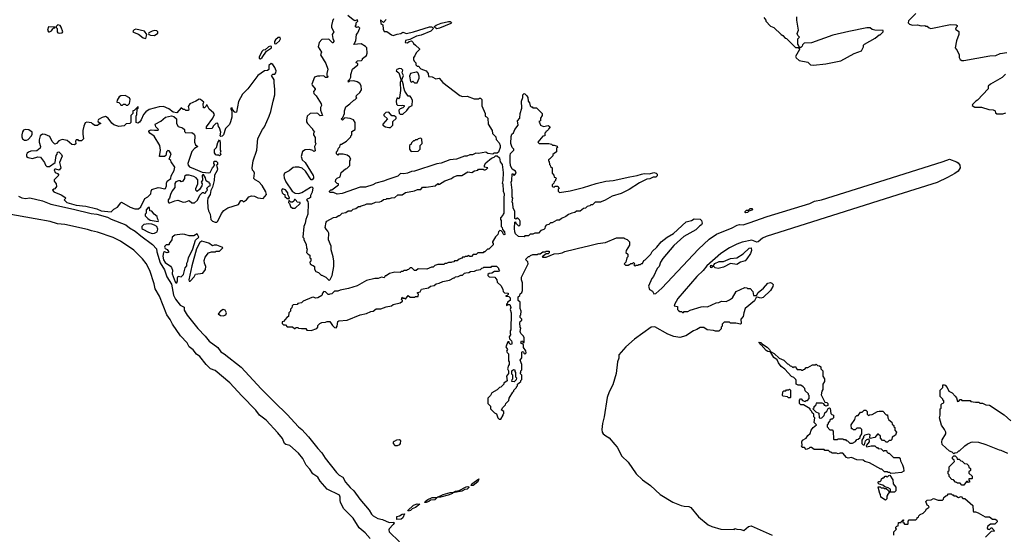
# Model space of a CAD drawing. Extents: x 2206940 to 2356632, y 511582 to 673215.
# Tile 126 of 228: x 2300840 to 2311900, y 575746 to 581531. Entities that reach past the tile are written whole.
import ezdxf

# ---------------------------------------------------------------- set-up
doc = ezdxf.new("R2010")
doc.units = 0

msp = doc.modelspace()

# ---------------------------------------------------------------- linework, layer by layer
at = {"layer": '0CON10XD'}
for points in [[(2304955, 581534), (2304925, 581500), (2304892, 581528), (2304895, 581490), (2304920, 581475), (2304922, 581425), (2304935, 581400), (2304965, 581398), (2305015, 581360), (2305035, 581352), (2305081, 581369), (2305120, 581375), (2305145, 581392), (2305186, 581376), (2305265, 581394), (2305445, 581451), (2305465, 581452), (2305482, 581445), (2305486, 581435), (2305482, 581425), (2305458, 581402), (2305351, 581359), (2305299, 581345), (2305222, 581308), (2305175, 581296), (2305170, 581275), (2305195, 581270), (2305213, 581287), (2305242, 581292), (2305260, 581275), (2305262, 581262), (2305286, 581246), (2305330, 581205), (2305330, 581195), (2305292, 581158), (2305280, 581125), (2305262, 581105), (2305263, 581083), (2305270, 581065), (2305290, 581045), (2305290, 581025), (2305305, 581010), (2305325, 581010), (2305330, 580995), (2305345, 580980), (2305406, 580956), (2305427, 580927), (2305432, 580892), (2305475, 580888), (2305515, 580868), (2305552, 580872), (2305592, 580825), (2305785, 580678), (2305815, 580668), (2305865, 580670), (2305945, 580640), (2305995, 580640), (2306005, 580650), (2306015, 580650), (2306030, 580635), (2306033, 580563), (2306067, 580477), (2306070, 580445), (2306085, 580440), (2306098, 580425), (2306102, 580355), (2306148, 580285), (2306152, 580252), (2306190, 580215), (2306193, 580183), (2306227, 580147), (2306238, 580115), (2306237, 580093), (2306217, 580043), (2306205, 580030), (2306165, 580030), (2306155, 580020), (2306098, 580028), (2306075, 580042), (2305995, 580028), (2305965, 580030), (2305927, 580013), (2305895, 580012), (2305862, 579998), (2305835, 579998), (2305745, 579962), (2305670, 579955), (2305575, 579918), (2305525, 579910), (2305275, 579830), (2305240, 579825), (2305196, 579804), (2305155, 579798), (2305118, 579802), (2305087, 579773), (2304977, 579733), (2304926, 579714), (2304840, 579695), (2304807, 579673), (2304725, 579648), (2304665, 579649), (2304463, 579577), (2304405, 579568), (2304365, 579588), (2304325, 579590), (2304320, 579595), (2304320, 579605), (2304335, 579620), (2304345, 579620), (2304420, 579675), (2304420, 579685), (2304405, 579690), (2304388, 579708), (2304390, 579735), (2304405, 579750), (2304440, 579765), (2304450, 579815), (2304500, 579855), (2304515, 579860), (2304547, 579893), (2304550, 579945), (2304558, 579965), (2304545, 579990), (2304517, 580007), (2304475, 580018), (2304422, 580018), (2304415, 580010), (2304400, 580025), (2304400, 580045), (2304410, 580055), (2304420, 580085), (2304437, 580103), (2304445, 580130), (2304455, 580130), (2304510, 580165), (2304560, 580215), (2304560, 580225), (2304570, 580235), (2304570, 580275), (2304610, 580295), (2304608, 580375), (2304590, 580405), (2304552, 580422), (2304492, 580428), (2304465, 580400), (2304450, 580415), (2304468, 580432), (2304488, 580475), (2304488, 580505), (2304505, 580550), (2304550, 580585), (2304592, 580628), (2304605, 580630), (2304628, 580652), (2304620, 580665), (2304622, 580678), (2304659, 580711), (2304678, 580742), (2304677, 580787), (2304660, 580815), (2304632, 580832), (2304595, 580842), (2304545, 580840), (2304535, 580830), (2304530, 580845), (2304548, 580862), (2304560, 580885), (2304560, 580915), (2304580, 580975), (2304640, 581025), (2304640, 581040), (2304622, 581042), (2304620, 581055), (2304635, 581070), (2304678, 581072), (2304690, 581085), (2304690, 581095), (2304735, 581130), (2304742, 581155), (2304740, 581215), (2304725, 581230), (2304675, 581258), (2304592, 581252), (2304617, 581293), (2304622, 581365), (2304640, 581385), (2304660, 581435), (2304645, 581450), (2304625, 581442), (2304610, 581455), (2304620, 581475), (2304620, 581495), (2304640, 581515), (2304635, 581530), (2304605, 581520), (2304585, 581530), (2304525, 581580)], [(2309200, 581555), (2309220, 581525), (2309220, 581515), (2309275, 581460), (2309310, 581445), (2309394, 581364), (2309413, 581353), (2309440, 581325), (2309455, 581320), (2309555, 581220), (2309585, 581220), (2309598, 581208), (2309600, 581195), (2309553, 581117), (2309562, 581102), (2309595, 581072), (2309692, 581052), (2309724, 581024), (2309755, 581020), (2309895, 581034), (2310065, 581070), (2310215, 581150), (2310295, 581182), (2310320, 581225), (2310320, 581245), (2310330, 581255), (2310450, 581325), (2310495, 581360), (2310505, 581360), (2310540, 581395), (2310538, 581408), (2310445, 581412), (2310415, 581420), (2310395, 581438), (2310355, 581440), (2310155, 581400), (2309973, 581357), (2309735, 581272), (2309653, 581267), (2309632, 581248), (2309630, 581235), (2309615, 581220), (2309605, 581220), (2309592, 581232), (2309590, 581245), (2309580, 581255), (2309580, 581315), (2309600, 581335), (2309582, 581352), (2309572, 581375), (2309590, 581415), (2309568, 581525), (2309570, 581565)], [(2310905, 581602), (2310825, 581520), (2310820, 581495), (2310835, 581480), (2310868, 581468), (2310925, 581472), (2310965, 581462), (2311007, 581467), (2311015, 581460), (2311035, 581460), (2311055, 581438), (2311075, 581431), (2311295, 581476), (2311360, 581475), (2311370, 581465), (2311370, 581455), (2311360, 581445), (2311353, 581423), (2311388, 581398), (2311390, 581365), (2311362, 581295), (2311348, 581215), (2311370, 581185), (2311392, 581135), (2311392, 581105), (2311405, 581082), (2311425, 581073), (2311444, 581074), (2311736, 581124), (2311805, 581127), (2311855, 581150), (2311928, 581162)], [(2301285, 581381), (2301315, 581382), (2301326, 581395), (2301305, 581448), (2301295, 581467), (2301270, 581475), (2301250, 581455), (2301250, 581445), (2301262, 581432), (2301262, 581395), (2301270, 581385), (2301285, 581381)], [(2304365, 581540), (2304354, 581516), (2304342, 581465), (2304342, 581445), (2304368, 581395), (2304350, 581365), (2304358, 581318), (2304370, 581295), (2304370, 581285), (2304358, 581272), (2304352, 581272), (2304318, 581308), (2304305, 581312), (2304233, 581307), (2304202, 581275), (2304192, 581225), (2304230, 581165), (2304220, 581135), (2304277, 581037), (2304300, 580975), (2304290, 580925), (2304290, 580905), (2304300, 580895), (2304298, 580882), (2304275, 580880), (2304255, 580900), (2304212, 580898)], [(2305525, 581430), (2305502, 581442), (2305501, 581455), (2305519, 581471), (2305575, 581493), (2305655, 581512), (2305675, 581512), (2305688, 581505), (2305691, 581495), (2305683, 581487), (2305555, 581435), (2305525, 581430)], [(2301175, 581394), (2301198, 581405), (2301212, 581428), (2301225, 581440), (2301235, 581440), (2301238, 581448), (2301165, 581450), (2301152, 581415), (2301163, 581395), (2301175, 581394)], [(2302255, 581320), (2302268, 581365), (2302241, 581401), (2302145, 581424), (2302125, 581418), (2302113, 581405), (2302112, 581395), (2302126, 581386), (2302175, 581370), (2302225, 581329), (2302255, 581320)], [(2302355, 581352), (2302390, 581380), (2302391, 581395), (2302382, 581405), (2302355, 581409), (2302327, 581403), (2302292, 581385), (2302287, 581375), (2302290, 581365), (2302308, 581358), (2302355, 581352)], [(2303545, 581090), (2303563, 581107), (2303612, 581178), (2303670, 581215), (2303668, 581228), (2303655, 581232), (2303635, 581227), (2303598, 581192), (2303575, 581187), (2303565, 581178), (2303528, 581115), (2303530, 581095), (2303545, 581090)], [(2303715, 581258), (2303725, 581262), (2303758, 581295), (2303768, 581315), (2303765, 581330), (2303745, 581330), (2303712, 581305), (2303703, 581285), (2303703, 581263), (2303715, 581258)], [(2303055, 579254), (2303066, 579265), (2303105, 579352), (2303133, 579385), (2303178, 579415), (2303297, 579453), (2303325, 579500), (2303338, 579498), (2303355, 579482), (2303388, 579505), (2303415, 579538), (2303445, 579552), (2303477, 579547), (2303515, 579528), (2303575, 579520), (2303612, 579565), (2303604, 579595), (2303565, 579666), (2303525, 579710), (2303485, 579730), (2303470, 579745), (2303477, 579805), (2303470, 579825), (2303455, 579840), (2303451, 579865), (2303463, 579945), (2303502, 580065), (2303516, 580194), (2303566, 580295), (2303590, 580325), (2303644, 580446), (2303662, 580498), (2303686, 580616), (2303704, 580685), (2303707, 580745), (2303698, 580825), (2303700, 580855), (2303670, 580905), (2303682, 580918), (2303705, 580920), (2303718, 580932), (2303720, 580955), (2303706, 580995), (2303685, 581028), (2303663, 581037), (2303640, 581015), (2303638, 580972), (2303625, 580960), (2303590, 580955), (2303515, 580903), (2303404, 580755), (2303342, 580695), (2303298, 580612), (2303275, 580492), (2303265, 580488), (2303255, 580492), (2303232, 580522), (2303225, 580540), (2303212, 580538), (2303210, 580525), (2303220, 580515), (2303222, 580495), (2303224, 580435), (2303209, 580381), (2303196, 580354), (2303153, 580307), (2303130, 580235), (2303115, 580220), (2303098, 580218), (2303090, 580225), (2303099, 580265), (2303083, 580315), (2303072, 580332), (2303065, 580368), (2303043, 580365), (2303012, 580335), (2303001, 580309), (2302940, 580305), (2302940, 580325), (2303011, 580425), (2303027, 580465), (2303018, 580485), (2302968, 580525), (2302945, 580570), (2302935, 580570), (2302930, 580555), (2302915, 580540), (2302905, 580540), (2302900, 580585), (2302910, 580605), (2302870, 580635), (2302855, 580638), (2302820, 580615), (2302752, 580585), (2302732, 580555), (2302740, 580525), (2302735, 580512), (2302705, 580510), (2302695, 580520), (2302675, 580520), (2302655, 580540), (2302606, 580484), (2302562, 580492), (2302515, 580529), (2302455, 580556), (2302405, 580550), (2302295, 580520), (2302255, 580497), (2302231, 580465), (2302205, 580407), (2302185, 580380), (2302165, 580368), (2302150, 580375), (2302148, 580405), (2302148, 580445), (2302157, 580465), (2302160, 580525), (2302170, 580535), (2302170, 580550), (2302165, 580550), (2302125, 580510), (2302110, 580505), (2302110, 580475), (2302090, 580455), (2302090, 580375), (2302077, 580363), (2302035, 580360), (2302012, 580338), (2301955, 580330), (2301899, 580349), (2301876, 580366), (2301834, 580424), (2301805, 580442), (2301765, 580432), (2301725, 580408), (2301718, 580395), (2301722, 580382), (2301750, 580365), (2301732, 580358), (2301715, 580340), (2301685, 580342), (2301658, 580362), (2301645, 580372), (2301595, 580380), (2301575, 580370), (2301559, 580335), (2301548, 580285), (2301548, 580245), (2301557, 580193), (2301535, 580170), (2301505, 580170), (2301495, 580180), (2301475, 580180), (2301468, 580165), (2301470, 580135), (2301455, 580123), (2301425, 580127), (2301373, 580173), (2301315, 580183), (2301280, 580170), (2301255, 580138), (2301235, 580130), (2301205, 580162), (2301179, 580219), (2301125, 580241), (2301097, 580243), (2301071, 580225), (2301058, 580182), (2301057, 580155), (2301074, 580105), (2301068, 580085), (2301032, 580058), (2300965, 580052), (2300938, 580042), (2300925, 580029), (2300918, 580015), (2300918, 579995), (2300935, 579981), (2300985, 579969), (2301042, 579988), (2301074, 579984), (2301119, 579925), (2301128, 579895), (2301145, 579882), (2301175, 579880), (2301238, 579925), (2301250, 580005), (2301262, 580018), (2301265, 580040), (2301280, 580045), (2301310, 580015), (2301317, 579997), (2301288, 579925), (2301302, 579865), (2301285, 579838), (2301245, 579850), (2301235, 579850), (2301228, 579842), (2301238, 579815), (2301263, 579803), (2301278, 579785), (2301228, 579732), (2301228, 579715), (2301250, 579685), (2301252, 579655), (2301235, 579628), (2301223, 579627), (2301210, 579615), (2301222, 579595), (2301304, 579564), (2301347, 579537), (2301357, 579523), (2301338, 579505), (2301370, 579475), (2301473, 579445), (2301584, 579434), (2301705, 579404), (2301755, 579382), (2301868, 579372), (2301899, 579401), (2301938, 579422), (2301975, 579472), (2301985, 579478), (2302082, 579422), (2302135, 579404), (2302176, 579404), (2302201, 579429), (2302245, 579520), (2302279, 579541), (2302313, 579575), (2302316, 579605), (2302325, 579623), (2302395, 579643), (2302421, 579641), (2302465, 579628), (2302478, 579635), (2302490, 579665), (2302488, 579695), (2302498, 579715), (2302538, 579745), (2302543, 579777), (2302576, 579834), (2302583, 579875), (2302540, 579935), (2302538, 579948), (2302520, 579965), (2302540, 580025), (2302518, 580058), (2302505, 580060), (2302490, 580045), (2302480, 580005), (2302468, 579992), (2302410, 579995), (2302421, 580065), (2302413, 580115), (2302352, 580222), (2302303, 580255), (2302290, 580275), (2302294, 580286), (2302316, 580294), (2302355, 580288), (2302395, 580290), (2302400, 580295), (2302368, 580325), (2302360, 580355), (2302425, 580392), (2302478, 580435), (2302545, 580451), (2302572, 580442), (2302603, 580415), (2302602, 580365), (2302620, 580330), (2302670, 580315), (2302690, 580295), (2302690, 580275), (2302705, 580260), (2302772, 580262), (2302800, 580245), (2302808, 580225), (2302802, 580155), (2302816, 580126), (2302840, 580105), (2302805, 580082), (2302775, 580048), (2302729, 579915), (2302734, 579894), (2302748, 579878), (2302810, 579850), (2302888, 579818), (2302965, 579808), (2302978, 579815), (2303004, 579866), (2303030, 579895), (2303020, 579915), (2303025, 579940), (2303045, 579940), (2303060, 579925), (2303060, 579905), (2303050, 579895), (2303062, 579855), (2303059, 579835), (2303027, 579785), (2303023, 579725), (2303005, 579650), (2302988, 579612), (2302981, 579565), (2302953, 579525), (2302948, 579495), (2302952, 579415), (2302961, 579381), (2302981, 579345), (2302986, 579285), (2303005, 579266), (2303035, 579254), (2303055, 579254)], [(2305145, 580470), (2305189, 580511), (2305217, 580553), (2305250, 580565), (2305253, 580625), (2305235, 580660), (2305225, 580670), (2305205, 580670), (2305166, 580726), (2305154, 580764), (2305153, 580795), (2305140, 580835), (2305130, 580845), (2305150, 580905), (2305138, 580935), (2305143, 580963), (2305128, 580978), (2305105, 580983), (2305077, 580973), (2305070, 580955), (2305100, 580935), (2305122, 580862), (2305122, 580845), (2305114, 580825), (2305117, 580735), (2305108, 580655), (2305095, 580640), (2305085, 580650), (2305075, 580650), (2305068, 580615), (2305073, 580583), (2305085, 580570), (2305125, 580568), (2305145, 580572), (2305157, 580567), (2305158, 580555), (2305145, 580540), (2305112, 580528), (2305100, 580515), (2305102, 580482), (2305115, 580470), (2305145, 580470)], [(2305305, 580822), (2305328, 580875), (2305328, 580895), (2305315, 580930), (2305305, 580940), (2305295, 580940), (2305230, 580925), (2305218, 580895), (2305230, 580835), (2305245, 580830), (2305255, 580840), (2305273, 580823), (2305305, 580822)], [(2311915, 580918), (2311875, 580882), (2311744, 580806), (2311720, 580785), (2311720, 580755), (2311600, 580625), (2311580, 580615), (2311542, 580578), (2311540, 580565), (2311568, 580548), (2311645, 580548), (2311725, 580520), (2311777, 580517), (2311798, 580508), (2311800, 580485), (2311815, 580472), (2311885, 580473), (2311917, 580483)], [(2304212, 580898), (2304185, 580898), (2304150, 580885), (2304120, 580805), (2304124, 580794), (2304160, 580755), (2304160, 580745), (2304140, 580725), (2304143, 580703), (2304170, 580675), (2304227, 580587), (2304230, 580565), (2304220, 580545), (2304220, 580515), (2304240, 580455), (2304215, 580450), (2304190, 580475), (2304172, 580482), (2304103, 580477), (2304070, 580445), (2304062, 580405), (2304063, 580383), (2304073, 580363), (2304130, 580305), (2304130, 580295), (2304150, 580265), (2304140, 580255), (2304140, 580235), (2304160, 580205), (2304160, 580155), (2304168, 580135), (2304152, 580105), (2304160, 580055), (2304145, 580050), (2304132, 580062), (2304095, 580072), (2304045, 580068), (2304015, 580050), (2304000, 579995), (2304012, 579955), (2304048, 579925), (2304135, 579780), (2304142, 579765), (2304142, 579748), (2304125, 579730), (2304115, 579732), (2304049, 579829), (2304011, 579861), (2303975, 579874), (2303935, 579874), (2303912, 579868), (2303865, 579831), (2303815, 579806), (2303807, 579785), (2303811, 579755), (2303830, 579710), (2303899, 579605), (2303935, 579582), (2303975, 579578), (2304010, 579590), (2304105, 579650), (2304122, 579652), (2304132, 579642), (2304126, 579594), (2304108, 579555), (2304107, 579533), (2304097, 579523), (2304070, 579515), (2304062, 579505), (2304077, 579487), (2304082, 579465), (2304078, 579345), (2304053, 579285), (2304047, 579243), (2304032, 579205), (2304020, 579085), (2304030, 579075), (2304030, 579055), (2304057, 579007), (2304063, 578963), (2304070, 578955), (2304063, 578913), (2304080, 578895), (2304100, 578885), (2304100, 578855), (2304110, 578845), (2304110, 578815), (2304100, 578805), (2304102, 578785), (2304125, 578770), (2304138, 578768), (2304150, 578755), (2304150, 578725), (2304165, 578700), (2304195, 578690), (2304225, 578660), (2304235, 578660), (2304277, 578637), (2304315, 578600), (2304328, 578612), (2304348, 578655), (2304368, 578755), (2304368, 578815), (2304362, 578865), (2304338, 578945), (2304338, 578985), (2304308, 579058), (2304312, 579132), (2304302, 579155), (2304282, 579175), (2304272, 579195), (2304282, 579255), (2304290, 579265), (2304363, 579307), (2304395, 579312), (2304425, 579330), (2304435, 579330), (2304463, 579357), (2304505, 579362), (2304528, 579382), (2304567, 579383), (2304585, 579400), (2304615, 579410), (2304645, 579430), (2304665, 579430), (2304675, 579440), (2304715, 579448), (2304738, 579462), (2304795, 579462), (2304835, 579480), (2304885, 579482), (2304905, 579490), (2304925, 579510), (2304957, 579513), (2304965, 579520), (2304995, 579520), (2305015, 579530), (2305055, 579532), (2305088, 579562), (2305136, 579564), (2305175, 579588), (2305275, 579608), (2305308, 579622), (2305345, 579622), (2305365, 579650), (2305405, 579648), (2305507, 579663), (2305535, 579690), (2305545, 579680), (2305555, 579682), (2305615, 579718), (2305690, 579745), (2305708, 579762), (2305755, 579778), (2305805, 579780), (2305875, 579820), (2305917, 579813), (2305948, 579832), (2305985, 579840), (2305995, 579850), (2306045, 579850), (2306053, 579843), (2306067, 579843), (2306085, 579850), (2306100, 579865), (2306060, 579875), (2306060, 579895), (2306077, 579923), (2306140, 579975), (2306170, 579985), (2306185, 580000), (2306205, 580000), (2306228, 579978), (2306238, 579935), (2306258, 579905), (2306272, 579815), (2306268, 579725), (2306260, 579695), (2306268, 579685), (2306272, 579605), (2306282, 579575), (2306278, 579525), (2306280, 579355), (2306270, 579345), (2306268, 579332), (2306240, 579305), (2306240, 579285), (2306250, 579275), (2306250, 579205), (2306260, 579195), (2306262, 579172), (2306287, 579147), (2306290, 579115), (2306282, 579112), (2306270, 579125), (2306268, 579138), (2306248, 579158), (2306235, 579160), (2306220, 579145), (2306210, 579115), (2306185, 579090), (2306150, 579035), (2306150, 579025), (2306160, 579015), (2306158, 579002), (2306108, 578952), (2306095, 578950), (2306065, 578920), (2306055, 578920), (2306045, 578910), (2305985, 578910), (2305968, 578892), (2305935, 578890), (2305915, 578870), (2305895, 578870), (2305885, 578880), (2305865, 578870), (2305845, 578870), (2305835, 578860), (2305815, 578860), (2305805, 578850), (2305775, 578840), (2305755, 578820), (2305725, 578820), (2305715, 578810), (2305693, 578807), (2305685, 578800), (2305655, 578800), (2305635, 578790), (2305615, 578790), (2305605, 578780), (2305535, 578780), (2305502, 578768), (2305485, 578750), (2305465, 578750), (2305412, 578728), (2305315, 578730), (2305295, 578710), (2305275, 578710), (2305245, 578740), (2305225, 578740), (2305208, 578722), (2305195, 578720), (2305185, 578710), (2305155, 578710), (2305145, 578700), (2305125, 578700), (2305115, 578690), (2305055, 578692), (2304995, 578678), (2304955, 578650), (2304945, 578650), (2304935, 578630), (2304905, 578638), (2304865, 578622), (2304828, 578622), (2304735, 578598), (2304632, 578538), (2304535, 578508), (2304438, 578492), (2304415, 578480), (2304375, 578480), (2304345, 578450), (2304323, 578447), (2304315, 578440), (2304305, 578440), (2304275, 578473), (2304255, 578477), (2304240, 578455), (2304235, 578430), (2304187, 578403), (2304165, 578402), (2304135, 578412), (2304121, 578409), (2304023, 578367), (2304005, 578350), (2303965, 578340), (2303955, 578330), (2303910, 578325), (2303900, 578315), (2303898, 578292), (2303883, 578277), (2303880, 578255), (2303863, 578237), (2303860, 578195), (2303840, 578185), (2303805, 578140), (2303790, 578135), (2303790, 578115), (2303805, 578100), (2303825, 578100), (2303845, 578080), (2303905, 578080), (2303925, 578060), (2303935, 578060), (2303945, 578070), (2303965, 578070), (2303973, 578063), (2304005, 578058), (2304055, 578060), (2304065, 578040), (2304115, 578038), (2304179, 578061), (2304190, 578075), (2304190, 578095), (2304210, 578115), (2304233, 578127), (2304275, 578130), (2304295, 578140), (2304325, 578140), (2304353, 578093), (2304375, 578071), (2304395, 578068), (2304406, 578085), (2304413, 578137), (2304423, 578147), (2304520, 578155), (2304665, 578212), (2304735, 578228), (2304785, 578252), (2304810, 578255), (2304845, 578280), (2304895, 578282), (2304955, 578303), (2305016, 578314), (2305035, 578330), (2305115, 578348), (2305140, 578365), (2305140, 578375), (2305130, 578385), (2305135, 578410), (2305145, 578400), (2305165, 578400), (2305175, 578390), (2305205, 578430), (2305225, 578410), (2305275, 578410), (2305285, 578420), (2305315, 578420), (2305320, 578445), (2305310, 578455), (2305310, 578465), (2305338, 578472), (2305355, 578500), (2305432, 578518), (2305453, 578537), (2305497, 578543), (2305518, 578562), (2305552, 578568), (2305593, 578587), (2305667, 578603), (2305715, 578630), (2305725, 578630), (2305735, 578640), (2305767, 578643), (2305795, 578660), (2305815, 578660), (2305835, 578680), (2305853, 578687), (2305885, 578690), (2305905, 578700), (2305947, 578703), (2305973, 578717), (2306017, 578723), (2306032, 578738), (2306045, 578740), (2306055, 578750), (2306085, 578750), (2306135, 578750), (2306145, 578760), (2306195, 578760), (2306218, 578738), (2306220, 578725), (2306230, 578715), (2306218, 578702), (2306175, 578700), (2306145, 578680), (2306113, 578677), (2306100, 578665), (2306100, 578655), (2306115, 578640), (2306178, 578638), (2306200, 578605), (2306202, 578582), (2306248, 578538), (2306267, 578497), (2306270, 578475), (2306285, 578460), (2306328, 578458), (2306328, 578442), (2306315, 578430), (2306302, 578428), (2306302, 578422), (2306335, 578420), (2306350, 578405), (2306350, 578375), (2306320, 578355), (2306320, 578345), (2306310, 578335), (2306310, 578320), (2306325, 578330), (2306345, 578328), (2306358, 578295), (2306350, 578275), (2306362, 578235), (2306358, 578045), (2306350, 578035), (2306350, 578005), (2306358, 577995), (2306340, 577965), (2306342, 577942), (2306365, 577920), (2306370, 577905), (2306370, 577885), (2306355, 577880), (2306340, 577895), (2306338, 577908), (2306325, 577910), (2306302, 577855), (2306320, 577825), (2306310, 577805), (2306315, 577790), (2306330, 577775), (2306332, 577695), (2306340, 577685), (2306340, 577655), (2306330, 577645), (2306320, 577605), (2306330, 577585), (2306330, 577555), (2306310, 577525), (2306317, 577473), (2306280, 577445), (2306278, 577432), (2306245, 577400), (2306230, 577395), (2306205, 577370), (2306144, 577336), (2306130, 577305), (2306100, 577275), (2306100, 577215), (2306130, 577185), (2306130, 577155), (2306172, 577112), (2306195, 577100), (2306210, 577055), (2306225, 577040), (2306245, 577040), (2306270, 577085), (2306270, 577095), (2306280, 577105), (2306278, 577128), (2306250, 577145), (2306260, 577155), (2306262, 577168), (2306298, 577202), (2306300, 577215), (2306335, 577250), (2306340, 577275), (2306380, 577345)], [(2302035, 580570), (2302055, 580572), (2302072, 580588), (2302080, 580635), (2302073, 580653), (2302025, 580680), (2301976, 580676), (2301959, 580665), (2301934, 580625), (2301930, 580605), (2301955, 580600), (2301970, 580585), (2301975, 580570), (2301995, 580570), (2302005, 580580), (2302025, 580580), (2302035, 580570)], [(2306505, 579090), (2306442, 579092), (2306410, 579125), (2306402, 579145), (2306398, 579185), (2306400, 579255), (2306408, 579258), (2306412, 579242), (2306445, 579210), (2306460, 579225), (2306460, 579265), (2306455, 579280), (2306435, 579300), (2306425, 579300), (2306415, 579290), (2306400, 579295), (2306400, 579375), (2306382, 579415), (2306380, 579465), (2306372, 579485), (2306378, 579525), (2306372, 579535), (2306372, 579615), (2306362, 579705), (2306370, 579725), (2306372, 579798), (2306378, 579798), (2306395, 579780), (2306418, 579805), (2306408, 579828), (2306372, 579852), (2306353, 579893), (2306348, 579935), (2306348, 580005), (2306353, 580027), (2306390, 580065), (2306390, 580075), (2306373, 580093), (2306358, 580138), (2306361, 580219), (2306370, 580245), (2306385, 580260), (2306403, 580297), (2306438, 580345), (2306430, 580395), (2306458, 580425), (2306462, 580475), (2306480, 580535), (2306478, 580615), (2306492, 580655), (2306493, 580687), (2306505, 580700), (2306515, 580698), (2306538, 580675), (2306548, 580655), (2306550, 580615), (2306568, 580598), (2306573, 580563), (2306585, 580550), (2306595, 580550), (2306605, 580540), (2306645, 580540), (2306710, 580475), (2306710, 580455), (2306690, 580425), (2306690, 580395), (2306670, 580385), (2306680, 580375), (2306690, 580345), (2306725, 580332), (2306775, 580340), (2306800, 580325), (2306783, 580307), (2306780, 580295), (2306765, 580280), (2306750, 580275), (2306750, 580265), (2306740, 580255), (2306740, 580225), (2306715, 580220), (2306660, 580155), (2306675, 580140), (2306785, 580140), (2306815, 580130), (2306825, 580120), (2306845, 580120), (2306878, 580108), (2306880, 580095), (2306870, 580085), (2306870, 580045), (2306842, 580028), (2306830, 580015), (2306828, 580002), (2306790, 579965), (2306780, 579955), (2306780, 579945), (2306787, 579937), (2306790, 579905), (2306800, 579895), (2306802, 579882), (2306820, 579865), (2306820, 579805), (2306840, 579785), (2306842, 579762), (2306858, 579758), (2306870, 579745), (2306860, 579735), (2306858, 579722), (2306842, 579708), (2306840, 579695), (2306820, 579675), (2306820, 579655), (2306845, 579650), (2306855, 579660), (2306885, 579660), (2306898, 579635), (2306890, 579625), (2306890, 579605), (2306905, 579590), (2307023, 579607), (2307175, 579643), (2307315, 579690), (2307425, 579716), (2307506, 579724), (2307694, 579766), (2307775, 579778), (2307824, 579796), (2307855, 579802), (2307915, 579800), (2307965, 579812), (2307990, 579805), (2308000, 579795), (2308000, 579775), (2307985, 579760), (2307955, 579760), (2307917, 579743), (2307885, 579738), (2307803, 579697), (2307685, 579622), (2307595, 579578), (2307495, 579548), (2307417, 579503), (2307370, 579485), (2307365, 579480), (2307305, 579480), (2307275, 579450), (2307255, 579450), (2307245, 579440), (2307215, 579430), (2307197, 579413), (2307173, 579407), (2307135, 579380), (2307093, 579377), (2307075, 579362), (2307043, 579357), (2307005, 579340), (2306975, 579318), (2306925, 579298), (2306902, 579278), (2306873, 579277), (2306822, 579248), (2306803, 579247), (2306785, 579230), (2306755, 579220), (2306742, 579208), (2306740, 579185), (2306728, 579172), (2306695, 579160), (2306667, 579133), (2306625, 579130), (2306605, 579120), (2306575, 579120), (2306555, 579100), (2306515, 579100), (2306505, 579090)], [(2304985, 580318), (2305005, 580320), (2305030, 580345), (2305030, 580385), (2305068, 580422), (2305070, 580435), (2305045, 580450), (2305022, 580452), (2304985, 580490), (2304953, 580487), (2304930, 580465), (2304930, 580455), (2304970, 580415), (2304920, 580355), (2304920, 580345), (2304948, 580328), (2304985, 580318)], [(2300915, 580176), (2300935, 580183), (2300973, 580227), (2300979, 580245), (2300978, 580265), (2300942, 580292), (2300902, 580298), (2300882, 580288), (2300871, 580269), (2300862, 580235), (2300863, 580213), (2300873, 580193), (2300895, 580178), (2300915, 580176)], [(2303085, 580002), (2303075, 580010), (2303055, 580008), (2303043, 580013), (2303028, 580035), (2303028, 580072), (2303050, 580095), (2303065, 580150), (2303085, 580180), (2303092, 580155), (2303090, 580065), (2303098, 580055), (2303090, 580035), (2303098, 580015), (2303085, 580002)], [(2305245, 580048), (2305315, 580052), (2305340, 580075), (2305340, 580115), (2305362, 580138), (2305357, 580187), (2305345, 580200), (2305315, 580190), (2305305, 580180), (2305285, 580180), (2305275, 580170), (2305262, 580168), (2305242, 580148), (2305238, 580132), (2305220, 580115), (2305220, 580075), (2305235, 580052), (2305245, 580048)], [(2306380, 577345), (2306390, 577355), (2306392, 577368), (2306420, 577395), (2306420, 577405), (2306430, 577415), (2306430, 577435), (2306468, 577462), (2306470, 577475), (2306480, 577485), (2306480, 577535), (2306460, 577555), (2306470, 577565), (2306470, 577585), (2306480, 577595), (2306480, 577655), (2306460, 577705), (2306482, 577728), (2306480, 577795), (2306485, 577800), (2306498, 577798), (2306502, 577782), (2306515, 577770), (2306530, 577785), (2306527, 577807), (2306500, 577845), (2306498, 577878), (2306470, 577895), (2306475, 577920), (2306488, 577918), (2306492, 577902), (2306507, 577903), (2306507, 577955), (2306500, 577975), (2306470, 578005), (2306462, 578025), (2306470, 578065), (2306460, 578075), (2306458, 578122), (2306462, 578138), (2306480, 578155), (2306480, 578165), (2306460, 578185), (2306463, 578207), (2306470, 578215), (2306472, 578255), (2306460, 578285), (2306460, 578355), (2306440, 578375), (2306440, 578415), (2306458, 578432), (2306462, 578448), (2306480, 578465), (2306487, 578487), (2306487, 578573), (2306477, 578605), (2306478, 578635), (2306550, 578785), (2306548, 578808), (2306520, 578835), (2306555, 578870), (2306565, 578870), (2306578, 578882), (2306605, 578890), (2306655, 578890), (2306665, 578900), (2306685, 578900), (2306715, 578920), (2306745, 578920), (2306755, 578930), (2306788, 578928), (2306788, 578912), (2306775, 578900), (2306752, 578898), (2306710, 578865), (2306715, 578860), (2306755, 578862), (2306845, 578900), (2306895, 578902), (2306935, 578912), (2306963, 578927), (2307195, 578983), (2307216, 578984), (2307334, 579016), (2307422, 579028), (2307545, 579078), (2307625, 579080), (2307635, 579070), (2307665, 579060), (2307690, 579035), (2307690, 578995), (2307653, 578937), (2307650, 578915), (2307670, 578895), (2307670, 578865), (2307660, 578855), (2307650, 578805), (2307630, 578785), (2307645, 578770), (2307675, 578770), (2307685, 578780), (2307695, 578780), (2307705, 578790), (2307725, 578790), (2307735, 578800), (2307750, 578785), (2307740, 578775), (2307755, 578760), (2307765, 578770), (2307785, 578770), (2307795, 578780), (2307815, 578780), (2307825, 578790), (2307835, 578790), (2307850, 578825), (2307865, 578830), (2307930, 578895), (2307944, 578926), (2307998, 578975), (2308045, 579032), (2308112, 579085), (2308185, 579128), (2308325, 579258), (2308387, 579273), (2308415, 579292), (2308485, 579290), (2308500, 579275), (2308508, 579245), (2308500, 579225), (2308480, 579215), (2308435, 579170), (2308302, 579095), (2308189, 578991), (2308064, 578846), (2308038, 578805), (2308022, 578755), (2308002, 578735), (2307958, 578645), (2307939, 578621), (2307904, 578536), (2307915, 578498), (2307949, 578479), (2307965, 578450), (2307985, 578453), (2308055, 578512), (2308465, 578951), (2308585, 579065), (2308669, 579121), (2308845, 579192), (2308898, 579222), (2308925, 579229), (2308965, 579226), (2309035, 579248), (2309235, 579318), (2309717, 579463), (2309768, 579492), (2309845, 579507), (2310633, 579755), (2311215, 579937), (2311285, 579964), (2311365, 579934), (2311382, 579922), (2311400, 579895), (2311403, 579865), (2311382, 579828), (2311345, 579801), (2311263, 579757), (2311145, 579702), (2310704, 579564), (2309225, 579093), (2309185, 579075), (2309137, 579033), (2309119, 579029), (2309065, 579053), (2308955, 579029), (2308894, 579006), (2308815, 578966), (2308715, 578904), (2308558, 578765), (2308519, 578711), (2308447, 578645), (2308234, 578395), (2308195, 578330), (2308193, 578313), (2308228, 578308), (2308230, 578275), (2308242, 578262), (2308255, 578250), (2308275, 578250), (2308285, 578240), (2308295, 578240), (2308305, 578250), (2308345, 578252), (2308373, 578267), (2308495, 578302), (2308525, 578308), (2308567, 578303), (2308665, 578348), (2308695, 578352), (2308725, 578368), (2308775, 578362), (2308815, 578383), (2308848, 578405), (2308888, 578475), (2308985, 578520), (2309007, 578517), (2309015, 578510), (2309045, 578510), (2309077, 578477), (2309082, 578432), (2309115, 578430), (2309136, 578464), (2309195, 578513), (2309245, 578570), (2309275, 578577), (2309290, 578570), (2309302, 578555), (2309299, 578531), (2309272, 578488), (2309191, 578409), (2309165, 578399), (2309125, 578412), (2309112, 578408), (2309095, 578370), (2308990, 578285), (2308973, 578237), (2308967, 578193), (2308942, 578165), (2308943, 578117), (2308935, 578108), (2308885, 578120), (2308825, 578120), (2308815, 578130), (2308755, 578130), (2308732, 578108), (2308730, 578085), (2308720, 578075), (2308720, 578055), (2308695, 578030), (2308655, 578030), (2308635, 578038), (2308564, 578044), (2308525, 578070), (2308485, 578072), (2308445, 578048), (2308408, 578035), (2308324, 577976), (2308255, 577960), (2308188, 577968), (2308122, 577995), (2307975, 578080), (2307935, 578076), (2307745, 577940), (2307649, 577855), (2307569, 577765), (2307570, 577725), (2307554, 577685), (2307541, 577555), (2307501, 577425), (2307463, 577347), (2307440, 577285), (2307404, 577066), (2307385, 576990), (2307378, 576925), (2307384, 576894), (2307395, 576877), (2307423, 576853), (2307462, 576832), (2307525, 576756), (2307552, 576725), (2307604, 576625), (2307675, 576556), (2307766, 576425), (2307835, 576357), (2307925, 576294), (2308034, 576195), (2308175, 576107), (2308269, 576069), (2308305, 576061), (2308355, 576060), (2308379, 576049), (2308464, 575944), (2308573, 575853), (2308615, 575833), (2308715, 575804), (2308865, 575800), (2308875, 575810), (2308895, 575802), (2308939, 575799), (2308975, 575787), (2309026, 575834), (2309055, 575842), (2309292, 575735)], [(2302525, 579471), (2302584, 579496), (2302615, 579502), (2302675, 579480), (2302705, 579484), (2302745, 579500), (2302775, 579472), (2302805, 579473), (2302838, 579502), (2302863, 579557), (2302892, 579588), (2302905, 579590), (2302915, 579580), (2302930, 579585), (2302930, 579595), (2302950, 579615), (2302942, 579638), (2302965, 579660), (2302980, 579665), (2302980, 579685), (2302970, 579695), (2302970, 579705), (2302948, 579708), (2302935, 579720), (2302927, 579755), (2302905, 579790), (2302890, 579785), (2302892, 579728), (2302880, 579705), (2302888, 579685), (2302887, 579663), (2302858, 579622), (2302835, 579600), (2302820, 579615), (2302820, 579635), (2302840, 579685), (2302842, 579732), (2302823, 579753), (2302795, 579768), (2302745, 579782), (2302708, 579782), (2302692, 579768), (2302690, 579745), (2302668, 579712), (2302655, 579710), (2302645, 579720), (2302625, 579720), (2302595, 579710), (2302581, 579689), (2302582, 579645), (2302554, 579606), (2302534, 579565), (2302524, 579526), (2302507, 579505), (2302507, 579485), (2302514, 579474), (2302525, 579471)], [(2303865, 579520), (2303870, 579525), (2303867, 579537), (2303850, 579565), (2303852, 579585), (2303825, 579617), (2303792, 579628), (2303780, 579615), (2303790, 579585), (2303805, 579570), (2303820, 579565), (2303820, 579545), (2303845, 579520), (2303865, 579520)], [(2300828, 579548), (2300865, 579530), (2300905, 579522), (2300955, 579527), (2301095, 579496), (2301189, 579459), (2301445, 579401), (2301643, 579353), (2301705, 579346), (2301825, 579312), (2301869, 579289), (2302031, 579225), (2302072, 579192), (2302136, 579155), (2302200, 579100), (2302330, 579005), (2302377, 578955), (2302381, 578921), (2302417, 578797), (2302465, 578720), (2302491, 578641), (2302545, 578557), (2302566, 578436), (2302591, 578391), (2302643, 578323), (2302688, 578298), (2302688, 578265), (2302721, 578211), (2302841, 578061), (2302924, 577975), (2302969, 577919), (2303066, 577845), (2303098, 577798), (2303135, 577776), (2303326, 577625), (2303551, 577381), (2303702, 577232), (2303845, 577093), (2303973, 576953), (2304009, 576925), (2304085, 576843), (2304189, 576709), (2304235, 576662), (2304272, 576602), (2304400, 576440), (2304430, 576410), (2304469, 576389), (2304501, 576331), (2304551, 576271), (2304593, 576235), (2304661, 576141), (2304765, 576017), (2304792, 575972), (2304811, 575955), (2304862, 575922), (2304915, 575914), (2304989, 575879), (2305044, 575884), (2305045, 575875), (2305035, 575857), (2304991, 575809), (2304987, 575795), (2304992, 575772), (2305105, 575660)], [(2303935, 579413), (2303990, 579465), (2303990, 579475), (2303955, 579480), (2303950, 579495), (2303935, 579510), (2303925, 579510), (2303918, 579492), (2303905, 579480), (2303885, 579480), (2303868, 579498), (2303862, 579498), (2303860, 579475), (2303870, 579465), (2303881, 579431), (2303905, 579413), (2303935, 579413)], [(2302395, 579262), (2302400, 579275), (2302388, 579295), (2302385, 579320), (2302350, 579345), (2302325, 579380), (2302302, 579382), (2302298, 579418), (2302282, 579418), (2302260, 579395), (2302260, 579355), (2302250, 579345), (2302250, 579325), (2302278, 579295), (2302305, 579276), (2302395, 579262)], [(2308995, 579360), (2308990, 579365), (2308990, 579375), (2309005, 579390), (2309025, 579390), (2309045, 579410), (2309068, 579408), (2309070, 579395), (2309065, 579390), (2309032, 579378), (2309015, 579362), (2308995, 579360)], [(2304778, 575698), (2304722, 575762), (2304655, 575820), (2304587, 575927), (2304478, 576035), (2304443, 576107), (2304438, 576125), (2304441, 576165), (2304432, 576185), (2304295, 576255), (2304215, 576344), (2304189, 576389), (2304134, 576425), (2304099, 576479), (2304058, 576525), (2304020, 576600), (2303970, 576660), (2303873, 576743), (2303828, 576755), (2303815, 576765), (2303792, 576822), (2303738, 576888), (2303610, 577030), (2303535, 577084), (2303491, 577141), (2303335, 577304), (2303200, 577450), (2303037, 577587), (2302985, 577606), (2302935, 577655), (2302863, 577743), (2302825, 577772), (2302790, 577820), (2302743, 577855), (2302720, 577900), (2302645, 577978), (2302555, 578108), (2302530, 578160), (2302493, 578215), (2302412, 578422), (2302361, 578505), (2302351, 578561), (2302301, 578711), (2302259, 578789), (2302221, 578841), (2302121, 578941), (2301972, 579042), (2301891, 579081), (2301713, 579143), (2301645, 579156), (2301603, 579173), (2301348, 579228), (2301264, 579235), (2301182, 579262), (2301012, 579292), (2300698, 579348)], [(2302329, 579129), (2302355, 579133), (2302383, 579147), (2302393, 579175), (2302382, 579205), (2302355, 579222), (2302325, 579232), (2302285, 579236), (2302235, 579228), (2302210, 579205), (2302212, 579185), (2302222, 579175), (2302285, 579142), (2302329, 579129)], [(2302605, 578572), (2302613, 578595), (2302612, 578628), (2302621, 578649), (2302655, 578642), (2302678, 578665), (2302698, 578742), (2302718, 578765), (2302717, 578793), (2302729, 578815), (2302736, 578854), (2302786, 578955), (2302816, 579054), (2302852, 579088), (2302835, 579122), (2302795, 579102), (2302745, 579100), (2302696, 579116), (2302665, 579119), (2302583, 579107), (2302552, 579088), (2302550, 579055), (2302520, 579015), (2302520, 579005), (2302515, 579000), (2302485, 579002), (2302469, 578985), (2302467, 578975), (2302475, 578958), (2302498, 578948), (2302512, 578925), (2302510, 578915), (2302498, 578912), (2302465, 578920), (2302454, 578915), (2302449, 578871), (2302455, 578832), (2302475, 578800), (2302532, 578762), (2302546, 578746), (2302556, 578715), (2302551, 578675), (2302585, 578584), (2302595, 578573), (2302605, 578572)], [(2302745, 578590), (2302755, 578592), (2302799, 578641), (2302815, 578670), (2302897, 578683), (2302928, 578722), (2302932, 578755), (2302917, 578795), (2302913, 578825), (2302925, 578860), (2302961, 578909), (2302995, 578922), (2303035, 578920), (2303045, 578930), (2303085, 578930), (2303120, 578965), (2303110, 578975), (2303055, 578998), (2303025, 578998), (2303005, 578990), (2302965, 579020), (2302885, 579042), (2302862, 579028), (2302825, 578955), (2302775, 578765), (2302741, 578605), (2302745, 578590)], [(2308685, 578734), (2308652, 578742), (2308635, 578760), (2308616, 578744), (2308605, 578743), (2308600, 578755), (2308605, 578772), (2308630, 578760), (2308648, 578792), (2308697, 578813), (2308745, 578812), (2308825, 578847), (2308895, 578855), (2308965, 578900), (2309035, 578964), (2309055, 578965), (2309061, 578935), (2309048, 578902), (2309009, 578841), (2308988, 578822), (2308935, 578807), (2308895, 578780), (2308825, 578790), (2308745, 578750), (2308685, 578734)], [(2303125, 578203), (2303155, 578215), (2303164, 578235), (2303148, 578265), (2303125, 578273), (2303095, 578255), (2303069, 578225), (2303097, 578205), (2303125, 578203)], [(2310625, 576430), (2310615, 576440), (2310595, 576440), (2310585, 576450), (2310555, 576450), (2310525, 576480), (2310515, 576480), (2310385, 576548), (2310333, 576563), (2310315, 576580), (2310245, 576582), (2310185, 576608), (2310145, 576602), (2310128, 576608), (2310085, 576660), (2310055, 576660), (2310035, 576652), (2310015, 576660), (2309965, 576660), (2309955, 576670), (2309945, 576670), (2309925, 576690), (2309885, 576690), (2309875, 576700), (2309765, 576700), (2309735, 576720), (2309715, 576720), (2309705, 576710), (2309675, 576700), (2309655, 576720), (2309632, 576722), (2309620, 576735), (2309630, 576745), (2309624, 576785), (2309633, 576805), (2309675, 576828), (2309692, 576855), (2309721, 576879), (2309732, 576915), (2309752, 576945), (2309790, 576975), (2309763, 577003), (2309770, 577055), (2309760, 577065), (2309760, 577095), (2309742, 577112), (2309740, 577125), (2309720, 577145), (2309718, 577158), (2309645, 577200), (2309615, 577200), (2309600, 577215), (2309600, 577255), (2309612, 577268), (2309618, 577268), (2309632, 577252), (2309665, 577240), (2309675, 577250), (2309688, 577252), (2309708, 577272), (2309710, 577305), (2309700, 577315), (2309700, 577325), (2309665, 577360), (2309658, 577385), (2309640, 577405), (2309615, 577422), (2309585, 577422), (2309562, 577432), (2309562, 577475), (2309558, 577485), (2309535, 577508), (2309511, 577521), (2309435, 577602), (2309394, 577634), (2309362, 577672), (2309347, 577707), (2309310, 577735), (2309278, 577788), (2309268, 577798), (2309245, 577801), (2309224, 577814), (2309168, 577875), (2309143, 577905), (2309165, 577902), (2309184, 577884), (2309235, 577851), (2309261, 577825), (2309272, 577802), (2309315, 577780), (2309370, 577725), (2309423, 577703), (2309465, 577662), (2309475, 577660), (2309495, 577640), (2309508, 577638), (2309525, 577620), (2309535, 577630), (2309558, 577628), (2309562, 577612), (2309575, 577600), (2309615, 577600), (2309625, 577590), (2309635, 577590), (2309645, 577600), (2309658, 577602), (2309675, 577620), (2309695, 577620), (2309745, 577650), (2309775, 577650), (2309785, 577660), (2309802, 577642), (2309825, 577640), (2309838, 577628), (2309840, 577605), (2309860, 577585), (2309860, 577525), (2309880, 577495), (2309880, 577465), (2309860, 577435), (2309860, 577375), (2309850, 577355), (2309842, 577315), (2309883, 577233), (2309905, 577228), (2309917, 577217), (2309918, 577195), (2309895, 577188), (2309884, 577194), (2309873, 577213), (2309855, 577222), (2309785, 577220), (2309778, 577192), (2309762, 577178), (2309760, 577165), (2309750, 577155), (2309782, 577122), (2309818, 577108), (2309820, 577055), (2309835, 577050), (2309850, 577055), (2309875, 577080), (2309885, 577110), (2309905, 577130), (2309921, 577159), (2309935, 577168), (2309945, 577160), (2309950, 577105), (2309962, 577092), (2309980, 577085), (2309980, 577055), (2309968, 577042), (2309955, 577040), (2309942, 577028), (2309938, 577012), (2309922, 576998), (2309920, 576985), (2309910, 576975), (2309910, 576955), (2309942, 576922), (2309965, 576920), (2309977, 576907), (2309980, 576815), (2309985, 576810), (2310025, 576810), (2310035, 576820), (2310085, 576820), (2310095, 576810), (2310115, 576810), (2310125, 576800), (2310138, 576798), (2310165, 576770), (2310195, 576770), (2310229, 576791), (2310245, 576810), (2310260, 576815), (2310280, 576835), (2310280, 576845), (2310300, 576875), (2310300, 576925), (2310285, 576940), (2310245, 576940), (2310225, 576920), (2310205, 576920), (2310195, 576930), (2310182, 576932), (2310180, 576975), (2310220, 577035), (2310230, 577065), (2310245, 577080), (2310258, 577082), (2310285, 577120), (2310305, 577120), (2310325, 577140), (2310345, 577140), (2310358, 577128), (2310360, 577095), (2310375, 577080), (2310385, 577090), (2310417, 577093), (2310475, 577128), (2310495, 577132), (2310535, 577130), (2310575, 577090), (2310588, 577088), (2310592, 577055), (2310603, 577033), (2310638, 577008), (2310640, 576985), (2310658, 576968), (2310660, 576955), (2310670, 576945), (2310670, 576915), (2310690, 576895), (2310678, 576862), (2310642, 576838), (2310638, 576812), (2310625, 576800), (2310605, 576800), (2310588, 576782), (2310575, 576780), (2310555, 576800), (2310532, 576802), (2310510, 576825), (2310508, 576848), (2310485, 576870), (2310475, 576870), (2310444, 576836), (2310392, 576822), (2310388, 576835), (2310392, 576865), (2310378, 576872), (2310335, 576860), (2310320, 576845), (2310320, 576835), (2310300, 576805), (2310300, 576765), (2310313, 576753), (2310328, 576752), (2310340, 576795), (2310355, 576812), (2310378, 576818), (2310383, 576785), (2310352, 576748), (2310350, 576735), (2310355, 576730), (2310405, 576740), (2310445, 576740), (2310465, 576720), (2310475, 576720), (2310485, 576710), (2310518, 576708), (2310545, 576680), (2310555, 576690), (2310578, 576688), (2310582, 576672), (2310595, 576660), (2310608, 576658), (2310655, 576610), (2310718, 576608), (2310730, 576595), (2310733, 576573), (2310757, 576527), (2310768, 576495), (2310770, 576455), (2310745, 576442), (2310675, 576432), (2310625, 576430)], [(2306395, 577460), (2306370, 577465), (2306373, 577487), (2306380, 577495), (2306380, 577535), (2306370, 577545), (2306370, 577585), (2306385, 577600), (2306400, 577595), (2306400, 577575), (2306410, 577565), (2306410, 577515), (2306420, 577505), (2306418, 577482), (2306395, 577460)], [(2309495, 577280), (2309475, 577280), (2309465, 577290), (2309415, 577300), (2309410, 577305), (2309412, 577348), (2309425, 577360), (2309445, 577360), (2309455, 577370), (2309475, 577370), (2309488, 577378), (2309500, 577365), (2309500, 577285), (2309495, 577280)], [(2311940, 576655), (2311865, 576690), (2311845, 576692), (2311695, 576752), (2311615, 576778), (2311545, 576780), (2311523, 576777), (2311500, 576765), (2311485, 576760), (2311465, 576740), (2311455, 576740), (2311395, 576680), (2311385, 576680), (2311368, 576662), (2311345, 576660), (2311335, 576650), (2311315, 576670), (2311285, 576680), (2311202, 576755), (2311198, 576785), (2311201, 576809), (2311242, 576875), (2311242, 576895), (2311230, 576925), (2311193, 576973), (2311172, 577055), (2311180, 577085), (2311180, 577155), (2311190, 577165), (2311190, 577205), (2311202, 577218), (2311220, 577225), (2311220, 577245), (2311210, 577255), (2311210, 577265), (2311180, 577295), (2311180, 577365), (2311210, 577395), (2311210, 577425), (2311223, 577427), (2311235, 577422), (2311260, 577395), (2311277, 577357), (2311315, 577338), (2311349, 577299), (2311362, 577282), (2311375, 577240), (2311388, 577242), (2311405, 577260), (2311415, 577260), (2311425, 577250), (2311515, 577250), (2311525, 577240), (2311575, 577230), (2311615, 577230), (2311625, 577220), (2311655, 577220), (2311693, 577203), (2311735, 577198), (2311898, 577088), (2311975, 577023)], [(2305085, 576744), (2305109, 576755), (2305116, 576765), (2305120, 576795), (2305108, 576808), (2305073, 576805), (2305045, 576791), (2305035, 576780), (2305036, 576765), (2305052, 576745), (2305085, 576744)], [(2311445, 576300), (2311425, 576300), (2311405, 576320), (2311375, 576320), (2311365, 576330), (2311352, 576332), (2311328, 576358), (2311312, 576362), (2311280, 576395), (2311280, 576415), (2311270, 576425), (2311270, 576455), (2311280, 576465), (2311280, 576505), (2311340, 576565), (2311338, 576578), (2311320, 576595), (2311320, 576615), (2311335, 576630), (2311348, 576628), (2311368, 576608), (2311372, 576592), (2311395, 576590), (2311412, 576572), (2311428, 576568), (2311452, 576542), (2311478, 576538), (2311498, 576518), (2311502, 576502), (2311520, 576485), (2311520, 576465), (2311502, 576448), (2311500, 576435), (2311538, 576398), (2311540, 576375), (2311535, 576370), (2311502, 576368), (2311500, 576355), (2311510, 576345), (2311508, 576332), (2311495, 576330), (2311485, 576340), (2311475, 576340), (2311445, 576300)], [(2305935, 576293), (2305910, 576295), (2305917, 576315), (2305999, 576369), (2305988, 576335), (2305935, 576293)], [(2310565, 576130), (2310512, 576162), (2310510, 576195), (2310503, 576203), (2310482, 576275), (2310485, 576280), (2310505, 576280), (2310518, 576268), (2310545, 576270), (2310555, 576260), (2310575, 576260), (2310598, 576238), (2310605, 576220), (2310620, 576235), (2310620, 576255), (2310595, 576270), (2310558, 576278), (2310537, 576297), (2310495, 576310), (2310480, 576325), (2310492, 576338), (2310505, 576340), (2310518, 576352), (2310522, 576368), (2310535, 576380), (2310548, 576382), (2310562, 576398), (2310575, 576400), (2310585, 576390), (2310602, 576408), (2310615, 576410), (2310647, 576357), (2310650, 576315), (2310680, 576275), (2310680, 576235), (2310665, 576220), (2310610, 576220), (2310590, 576195), (2310590, 576185), (2310580, 576175), (2310580, 576145), (2310565, 576130)], [(2305565, 576164), (2305533, 576165), (2305598, 576195), (2305675, 576215), (2305722, 576218), (2305722, 576225), (2305735, 576231), (2305775, 576238), (2305855, 576280), (2305875, 576284), (2305887, 576277), (2305865, 576255), (2305840, 576250), (2305805, 576230), (2305706, 576214), (2305701, 576205), (2305654, 576185), (2305565, 576164)], [(2305405, 576105), (2305392, 576105), (2305394, 576115), (2305425, 576139), (2305475, 576158), (2305529, 576159), (2305505, 576135), (2305455, 576131), (2305434, 576115), (2305405, 576105)], [(2310660, 575735), (2310660, 575775), (2310690, 575805), (2310680, 575815), (2310680, 575825), (2310692, 575838), (2310708, 575842), (2310712, 575878), (2310740, 575880), (2310742, 575888), (2310765, 575910), (2310770, 575905), (2310760, 575900), (2310760, 575880), (2310768, 575878), (2310780, 575860), (2310815, 575860), (2310820, 575865), (2310820, 575895), (2310832, 575908), (2310905, 575910), (2310920, 575925), (2310920, 575935), (2310935, 575940), (2310940, 575955), (2310955, 575970), (2310988, 575982), (2311018, 576012), (2311022, 576028), (2311058, 576052), (2311050, 576065), (2311033, 576073), (2311020, 576115), (2311032, 576128), (2311077, 576133), (2311105, 576147), (2311158, 576128), (2311205, 576130), (2311218, 576142), (2311222, 576158), (2311242, 576178), (2311258, 576182), (2311275, 576200), (2311305, 576200), (2311315, 576190), (2311325, 576190), (2311335, 576180), (2311355, 576180), (2311385, 576160), (2311415, 576170), (2311435, 576150), (2311458, 576148), (2311548, 576068), (2311550, 576005), (2311555, 576000), (2311575, 576000), (2311605, 575988), (2311685, 575942), (2311735, 575942), (2311768, 575918), (2311796, 575916), (2311818, 575905), (2311820, 575885), (2311795, 575860), (2311745, 575860), (2311712, 575835), (2311708, 575815), (2311715, 575802), (2311735, 575800), (2311752, 575818), (2311765, 575820), (2311772, 575802), (2311790, 575785), (2311785, 575780), (2311752, 575778), (2311690, 575715)], [(2305205, 576005), (2305201, 576015), (2305265, 576075), (2305305, 576089), (2305333, 576085), (2305285, 576047), (2305247, 576033), (2305231, 576015), (2305205, 576005)], [(2305075, 575912), (2305076, 575945), (2305107, 575953), (2305135, 575971), (2305158, 575978), (2305162, 575975), (2305145, 575930), (2305125, 575915), (2305075, 575912)]]:
    msp.add_lwpolyline(points, dxfattribs=at)

doc.saveas('drawing.dxf')
